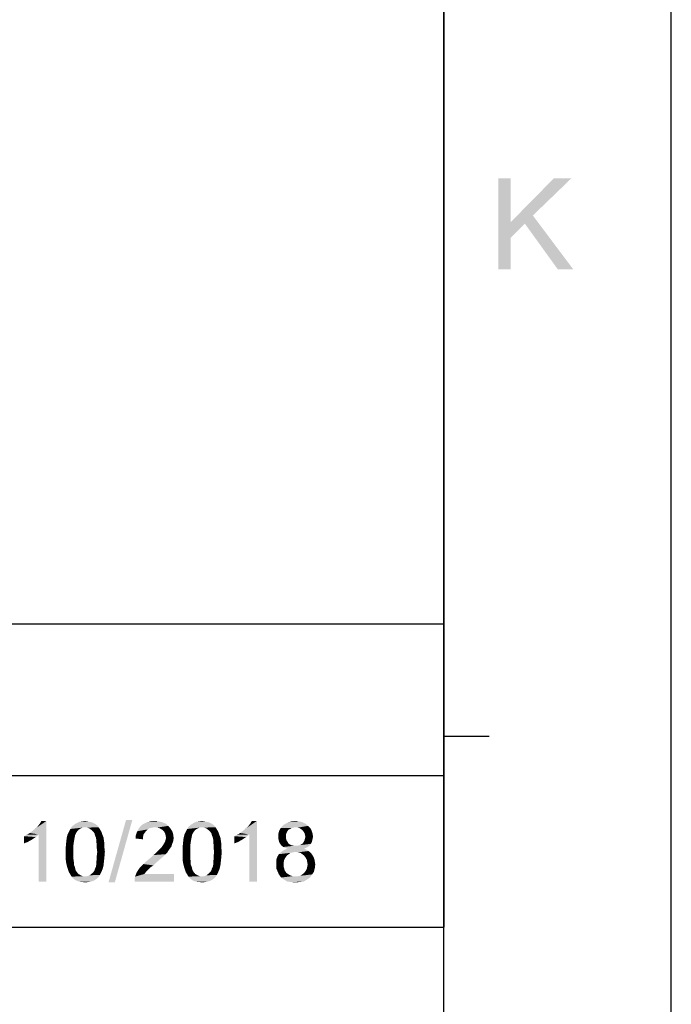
# Model space of a CAD drawing. Extents: x 0 to 1189, y 0 to 841.
# Tile 81 of 96: x 1146 to 1189, y 65 to 130. Entities that reach past the tile are written whole.
import ezdxf

# ---------------------------------------------------------------- set-up
doc = ezdxf.new("R2010")
doc.units = 0
doc.header["$LTSCALE"] = 65.395
doc.layers.get('0').update_dxf_attribs({"linetype": 'CONTINUOUS'})

msp = doc.modelspace()

# ---------------------------------------------------------------- linework, layer by layer
at = {"color": 4, "linetype": 'Continuous'}
msp.add_line((1189, 0), (1189, 841), dxfattribs=at)
at = {"color": 3, "linetype": 'Continuous'}
for p, q in [((1174, 826), (1174, 90)), ((1174, 15), (1174, 826)), ((909, 90), (1174, 90)), ((1037, 90), (1174, 90)), ((1105.5, 90), (1174, 90)), ((1174, 90), (1174, 70)), ((1174, 82.583), (1177, 82.583)), ((1037, 80), (1174, 80)), ((909, 70), (1174, 70)), ((1037, 70), (1174, 70)), ((1037, 70), (1174, 70)), ((1174, 40), (1174, 70))]:
    msp.add_line(p, q, dxfattribs=at)
at = {"color": 1, "linetype": 'Continuous'}
for points in [[(1178.41, 119.358), (1178.41, 116.469), (1177.61, 113.358)], [(1178.41, 119.358), (1177.61, 113.358), (1177.61, 119.358)], [(1182.41, 119.358), (1179.877, 116.913), (1178.41, 116.469)], [(1182.41, 119.358), (1178.41, 116.469), (1181.254, 119.358)], [(1179.343, 116.38), (1178.41, 116.469), (1179.877, 116.913)], [(1181.521, 113.358), (1179.343, 116.38), (1179.877, 116.913)], [(1181.521, 113.358), (1179.877, 116.913), (1182.543, 113.358)], [(1178.41, 116.469), (1178.41, 115.447), (1177.61, 113.358)], [(1178.41, 116.469), (1179.343, 116.38), (1178.41, 115.447)], [(1177.61, 113.358), (1178.41, 115.447), (1178.41, 113.358)]]:
    msp.add_solid(points, dxfattribs=at)
at = {"color": 6, "linetype": 'Continuous'}
for points in [[(1146.721, 76.2), (1146.869, 76.319), (1147.818, 77)], [(1147.314, 76.111), (1146.721, 76.2), (1147.818, 77)], [(1146.869, 76.319), (1147.047, 76.467), (1147.818, 77)], [(1147.047, 76.467), (1147.195, 76.585), (1147.818, 77)], [(1147.195, 76.585), (1147.314, 76.733), (1147.818, 77)], [(1147.314, 76.733), (1147.403, 76.852), (1147.818, 77)], [(1147.314, 73), (1147.314, 76.111), (1147.818, 77)], [(1147.314, 73), (1147.818, 77), (1147.818, 73)], [(1147.818, 77), (1147.403, 76.852), (1147.492, 77)], [(1150.366, 76.585), (1149.388, 76.467), (1149.506, 76.644)], [(1151.166, 76.704), (1149.506, 76.644), (1149.655, 76.763)], [(1150.366, 76.585), (1149.506, 76.644), (1151.166, 76.704)], [(1150.929, 76.852), (1151.047, 76.793), (1149.655, 76.763)], [(1150.929, 76.852), (1149.655, 76.763), (1149.803, 76.852)], [(1149.655, 76.763), (1151.047, 76.793), (1151.166, 76.704)], [(1150.662, 76.941), (1150.81, 76.911), (1149.803, 76.852)], [(1150.662, 76.941), (1149.803, 76.852), (1149.981, 76.941)], [(1149.803, 76.852), (1150.81, 76.911), (1150.929, 76.852)], [(1150.514, 76.97), (1149.981, 76.941), (1150.158, 76.97)], [(1149.981, 76.941), (1150.514, 76.97), (1150.662, 76.941)], [(1150.158, 76.97), (1150.366, 77), (1150.514, 76.97)], [(1150.366, 76.585), (1151.166, 76.704), (1151.255, 76.585)], [(1153.477, 77.059), (1151.906, 72.941), (1153.062, 77.059)], [(1151.906, 72.941), (1153.477, 77.059), (1152.321, 72.941)], [(1155.847, 76.674), (1153.921, 76.526), (1154.069, 76.704)], [(1155.847, 76.674), (1154.958, 76.585), (1153.921, 76.526)], [(1155.669, 76.822), (1154.069, 76.704), (1154.247, 76.822)], [(1154.069, 76.704), (1155.669, 76.822), (1155.847, 76.674)], [(1155.462, 76.911), (1154.247, 76.822), (1154.455, 76.911)], [(1154.247, 76.822), (1155.462, 76.911), (1155.669, 76.822)], [(1155.225, 76.97), (1154.455, 76.911), (1154.692, 76.97)], [(1154.455, 76.911), (1155.225, 76.97), (1155.462, 76.911)], [(1154.692, 76.97), (1154.958, 77), (1155.225, 76.97)], [(1155.106, 76.556), (1154.958, 76.585), (1155.847, 76.674)], [(1155.255, 76.526), (1155.106, 76.556), (1155.847, 76.674)], [(1155.255, 76.526), (1155.847, 76.674), (1155.995, 76.496)], [(1158.069, 76.585), (1157.092, 76.467), (1157.21, 76.644)], [(1158.869, 76.704), (1157.21, 76.644), (1157.358, 76.763)], [(1158.069, 76.585), (1157.21, 76.644), (1158.869, 76.704)], [(1158.632, 76.852), (1158.751, 76.793), (1157.358, 76.763)], [(1158.632, 76.852), (1157.358, 76.763), (1157.506, 76.852)], [(1157.358, 76.763), (1158.751, 76.793), (1158.869, 76.704)], [(1158.366, 76.941), (1158.514, 76.911), (1157.506, 76.852)], [(1158.366, 76.941), (1157.506, 76.852), (1157.684, 76.941)], [(1157.506, 76.852), (1158.514, 76.911), (1158.632, 76.852)], [(1158.218, 76.97), (1157.684, 76.941), (1157.862, 76.97)], [(1157.684, 76.941), (1158.218, 76.97), (1158.366, 76.941)], [(1157.862, 76.97), (1158.069, 77), (1158.218, 76.97)], [(1158.069, 76.585), (1158.869, 76.704), (1158.958, 76.585)], [(1160.588, 76.2), (1160.736, 76.319), (1161.684, 77)], [(1161.181, 76.111), (1160.588, 76.2), (1161.684, 77)], [(1160.736, 76.319), (1160.914, 76.467), (1161.684, 77)], [(1160.914, 76.467), (1161.062, 76.585), (1161.684, 77)], [(1161.062, 76.585), (1161.181, 76.733), (1161.684, 77)], [(1161.181, 76.733), (1161.269, 76.852), (1161.684, 77)], [(1161.181, 73), (1161.181, 76.111), (1161.684, 77)], [(1161.181, 73), (1161.684, 77), (1161.684, 73)], [(1161.684, 77), (1161.269, 76.852), (1161.358, 77)], [(1165.062, 76.674), (1163.255, 76.526), (1163.403, 76.704)], [(1165.062, 76.674), (1164.232, 76.585), (1163.255, 76.526)], [(1164.884, 76.822), (1163.403, 76.704), (1163.581, 76.822)], [(1163.403, 76.704), (1164.884, 76.822), (1165.062, 76.674)], [(1164.706, 76.911), (1163.581, 76.822), (1163.758, 76.911)], [(1163.581, 76.822), (1164.706, 76.911), (1164.884, 76.822)], [(1164.469, 76.97), (1163.758, 76.911), (1163.995, 76.97)], [(1163.758, 76.911), (1164.469, 76.97), (1164.706, 76.911)], [(1163.995, 76.97), (1164.232, 77), (1164.469, 76.97)], [(1164.381, 76.556), (1164.232, 76.585), (1165.062, 76.674)], [(1164.499, 76.526), (1164.381, 76.556), (1165.062, 76.674)], [(1164.499, 76.526), (1165.062, 76.674), (1165.21, 76.526)], [(1146.336, 75.993), (1146.514, 76.081), (1147.314, 76.111)], [(1146.336, 75.993), (1147.314, 76.111), (1147.106, 75.933)], [(1147.106, 75.933), (1146.336, 75.519), (1146.336, 75.993)], [(1147.314, 76.111), (1146.514, 76.081), (1146.721, 76.2)], [(1149.714, 76.081), (1149.151, 75.874), (1149.21, 76.111)], [(1149.714, 76.081), (1149.684, 75.933), (1149.151, 75.874)], [(1149.832, 76.289), (1149.773, 76.2), (1149.21, 76.111)], [(1149.832, 76.289), (1149.21, 76.111), (1149.299, 76.289)], [(1149.21, 76.111), (1149.773, 76.2), (1149.714, 76.081)], [(1149.921, 76.407), (1149.299, 76.289), (1149.388, 76.467)], [(1149.299, 76.289), (1149.921, 76.407), (1149.832, 76.289)], [(1150.366, 76.585), (1150.188, 76.556), (1149.388, 76.467)], [(1150.188, 76.556), (1150.069, 76.496), (1149.388, 76.467)], [(1149.388, 76.467), (1150.069, 76.496), (1149.921, 76.407)], [(1151.255, 76.585), (1150.514, 76.556), (1150.366, 76.585)], [(1150.662, 76.496), (1150.514, 76.556), (1151.255, 76.585)], [(1150.662, 76.496), (1151.255, 76.585), (1151.314, 76.496)], [(1151.314, 76.496), (1150.81, 76.378), (1150.662, 76.496)], [(1150.81, 76.378), (1151.314, 76.496), (1151.403, 76.348)], [(1151.403, 76.348), (1150.929, 76.259), (1150.81, 76.378)], [(1150.929, 76.259), (1151.403, 76.348), (1151.462, 76.23)], [(1151.462, 76.23), (1150.988, 76.17), (1150.929, 76.259)], [(1151.018, 76.052), (1150.988, 76.17), (1151.462, 76.23)], [(1151.018, 76.052), (1151.462, 76.23), (1151.521, 76.052)], [(1151.521, 76.052), (1151.077, 75.904), (1151.018, 76.052)], [(1151.077, 75.904), (1151.521, 76.052), (1151.581, 75.904)], [(1154.188, 75.963), (1153.684, 75.844), (1153.714, 76.081)], [(1153.684, 75.844), (1154.188, 75.963), (1154.188, 75.785)], [(1154.306, 76.23), (1153.714, 76.081), (1153.803, 76.319)], [(1154.306, 76.23), (1154.218, 76.111), (1153.714, 76.081)], [(1153.714, 76.081), (1154.218, 76.111), (1154.188, 75.963)], [(1154.632, 76.526), (1154.484, 76.437), (1153.803, 76.319)], [(1154.632, 76.526), (1153.803, 76.319), (1153.921, 76.526)], [(1154.484, 76.437), (1154.395, 76.348), (1153.803, 76.319)], [(1153.803, 76.319), (1154.395, 76.348), (1154.306, 76.23)], [(1154.958, 76.585), (1154.781, 76.556), (1153.921, 76.526)], [(1153.921, 76.526), (1154.781, 76.556), (1154.632, 76.526)], [(1155.995, 76.496), (1155.373, 76.467), (1155.255, 76.526)], [(1155.492, 76.378), (1155.373, 76.467), (1155.995, 76.496)], [(1155.492, 76.378), (1155.995, 76.496), (1156.114, 76.319)], [(1156.114, 76.319), (1155.581, 76.289), (1155.492, 76.378)], [(1155.64, 76.17), (1155.581, 76.289), (1156.114, 76.319)], [(1155.64, 76.17), (1156.114, 76.319), (1156.173, 76.111)], [(1156.173, 76.111), (1155.669, 76.052), (1155.64, 76.17)], [(1155.699, 75.904), (1155.669, 76.052), (1156.173, 76.111)], [(1155.699, 75.904), (1156.173, 76.111), (1156.203, 75.874)], [(1157.418, 76.081), (1156.855, 75.874), (1156.914, 76.111)], [(1157.418, 76.081), (1157.388, 75.933), (1156.855, 75.874)], [(1157.536, 76.289), (1157.477, 76.2), (1156.914, 76.111)], [(1157.536, 76.289), (1156.914, 76.111), (1157.003, 76.289)], [(1156.914, 76.111), (1157.477, 76.2), (1157.418, 76.081)], [(1157.625, 76.407), (1157.003, 76.289), (1157.092, 76.467)], [(1157.003, 76.289), (1157.625, 76.407), (1157.536, 76.289)], [(1158.069, 76.585), (1157.892, 76.556), (1157.092, 76.467)], [(1157.892, 76.556), (1157.773, 76.496), (1157.092, 76.467)], [(1157.092, 76.467), (1157.773, 76.496), (1157.625, 76.407)], [(1158.958, 76.585), (1158.218, 76.556), (1158.069, 76.585)], [(1158.366, 76.496), (1158.218, 76.556), (1158.958, 76.585)], [(1158.366, 76.496), (1158.958, 76.585), (1159.018, 76.496)], [(1159.018, 76.496), (1158.514, 76.378), (1158.366, 76.496)], [(1158.514, 76.378), (1159.018, 76.496), (1159.106, 76.348)], [(1159.106, 76.348), (1158.632, 76.259), (1158.514, 76.378)], [(1158.632, 76.259), (1159.106, 76.348), (1159.166, 76.23)], [(1159.166, 76.23), (1158.692, 76.17), (1158.632, 76.259)], [(1158.721, 76.052), (1158.692, 76.17), (1159.166, 76.23)], [(1158.721, 76.052), (1159.166, 76.23), (1159.225, 76.052)], [(1159.225, 76.052), (1158.781, 75.904), (1158.721, 76.052)], [(1158.781, 75.904), (1159.225, 76.052), (1159.284, 75.904)], [(1160.203, 75.993), (1160.381, 76.081), (1161.181, 76.111)], [(1160.203, 75.993), (1161.181, 76.111), (1160.973, 75.933)], [(1160.973, 75.933), (1160.203, 75.519), (1160.203, 75.993)], [(1161.181, 76.111), (1160.381, 76.081), (1160.588, 76.2)], [(1163.699, 76.319), (1163.106, 76.17), (1163.166, 76.378)], [(1163.699, 76.319), (1163.64, 76.2), (1163.106, 76.17)], [(1163.106, 76.17), (1163.64, 76.2), (1163.61, 76.111)], [(1163.61, 76.111), (1163.106, 75.963), (1163.106, 76.17)], [(1163.61, 76.111), (1163.61, 75.993), (1163.106, 75.963)], [(1163.106, 75.963), (1163.61, 75.993), (1163.61, 75.844)], [(1163.61, 75.844), (1163.106, 75.815), (1163.106, 75.963)], [(1163.966, 76.526), (1163.877, 76.467), (1163.166, 76.378)], [(1163.966, 76.526), (1163.166, 76.378), (1163.255, 76.526)], [(1163.877, 76.467), (1163.758, 76.407), (1163.166, 76.378)], [(1163.166, 76.378), (1163.758, 76.407), (1163.699, 76.319)], [(1164.232, 76.585), (1164.084, 76.556), (1163.255, 76.526)], [(1163.255, 76.526), (1164.084, 76.556), (1163.966, 76.526)], [(1165.21, 76.526), (1164.588, 76.467), (1164.499, 76.526)], [(1164.706, 76.378), (1164.588, 76.467), (1165.21, 76.526)], [(1164.706, 76.378), (1165.21, 76.526), (1165.299, 76.348)], [(1165.299, 76.348), (1164.766, 76.289), (1164.706, 76.378)], [(1164.825, 76.2), (1164.766, 76.289), (1165.299, 76.348)], [(1164.825, 76.2), (1165.299, 76.348), (1165.358, 76.17)], [(1165.358, 76.17), (1164.855, 76.081), (1164.825, 76.2)], [(1164.884, 75.963), (1164.855, 76.081), (1165.358, 76.17)], [(1165.388, 75.963), (1164.855, 75.844), (1164.884, 75.963)], [(1164.855, 75.844), (1165.388, 75.963), (1165.358, 75.815)], [(1164.884, 75.963), (1165.358, 76.17), (1165.388, 75.963)], [(1147.106, 75.933), (1146.84, 75.756), (1146.336, 75.519)], [(1146.84, 75.756), (1146.573, 75.607), (1146.336, 75.519)], [(1149.625, 75.607), (1149.595, 75.4), (1149.092, 75.281)], [(1149.625, 75.607), (1149.092, 75.281), (1149.121, 75.607)], [(1149.092, 75.281), (1149.595, 75.4), (1149.595, 75.193)], [(1149.655, 75.785), (1149.121, 75.607), (1149.151, 75.874)], [(1149.121, 75.607), (1149.655, 75.785), (1149.625, 75.607)], [(1149.151, 75.874), (1149.684, 75.933), (1149.655, 75.785)], [(1151.581, 75.904), (1151.106, 75.756), (1151.077, 75.904)], [(1151.106, 75.756), (1151.581, 75.904), (1151.61, 75.696)], [(1151.61, 75.696), (1151.106, 75.607), (1151.106, 75.756)], [(1151.106, 75.607), (1151.61, 75.696), (1151.64, 75.489)], [(1151.64, 75.489), (1151.136, 75.4), (1151.106, 75.607)], [(1151.136, 75.4), (1151.64, 75.489), (1151.64, 75.222)], [(1151.64, 75.222), (1151.136, 75.193), (1151.136, 75.4)], [(1156.055, 75.311), (1155.403, 75.252), (1155.462, 75.341)], [(1155.403, 75.252), (1156.055, 75.311), (1155.966, 75.193)], [(1156.084, 75.43), (1155.462, 75.341), (1155.551, 75.489)], [(1155.462, 75.341), (1156.084, 75.43), (1156.055, 75.311)], [(1155.551, 75.489), (1155.64, 75.637), (1156.173, 75.667)], [(1155.551, 75.489), (1156.173, 75.667), (1156.084, 75.43)], [(1156.173, 75.667), (1155.64, 75.637), (1155.669, 75.756)], [(1156.203, 75.874), (1155.669, 75.756), (1155.699, 75.904)], [(1155.669, 75.756), (1156.203, 75.874), (1156.173, 75.667)], [(1157.329, 75.607), (1157.299, 75.4), (1156.795, 75.281)], [(1157.329, 75.607), (1156.795, 75.281), (1156.825, 75.607)], [(1156.795, 75.281), (1157.299, 75.4), (1157.299, 75.193)], [(1157.358, 75.785), (1156.825, 75.607), (1156.855, 75.874)], [(1156.825, 75.607), (1157.358, 75.785), (1157.329, 75.607)], [(1156.855, 75.874), (1157.388, 75.933), (1157.358, 75.785)], [(1159.284, 75.904), (1158.81, 75.756), (1158.781, 75.904)], [(1158.81, 75.756), (1159.284, 75.904), (1159.314, 75.696)], [(1159.314, 75.696), (1158.81, 75.607), (1158.81, 75.756)], [(1158.81, 75.607), (1159.314, 75.696), (1159.344, 75.489)], [(1159.344, 75.489), (1158.84, 75.4), (1158.81, 75.607)], [(1158.84, 75.4), (1159.344, 75.489), (1159.344, 75.222)], [(1159.344, 75.222), (1158.84, 75.193), (1158.84, 75.4)], [(1160.973, 75.933), (1160.706, 75.756), (1160.203, 75.519)], [(1160.706, 75.756), (1160.44, 75.607), (1160.203, 75.519)], [(1163.106, 75.815), (1163.61, 75.844), (1163.64, 75.726)], [(1163.64, 75.726), (1163.136, 75.696), (1163.106, 75.815)], [(1163.136, 75.696), (1163.64, 75.726), (1163.699, 75.637)], [(1163.699, 75.637), (1163.166, 75.578), (1163.136, 75.696)], [(1163.166, 75.578), (1163.699, 75.637), (1163.758, 75.519)], [(1163.758, 75.519), (1163.225, 75.489), (1163.166, 75.578)], [(1163.225, 75.489), (1163.758, 75.519), (1163.847, 75.459)], [(1163.847, 75.459), (1163.314, 75.37), (1163.225, 75.489)], [(1163.847, 75.459), (1163.966, 75.4), (1163.314, 75.37)], [(1163.314, 75.37), (1163.966, 75.4), (1164.084, 75.37)], [(1164.084, 75.37), (1163.432, 75.281), (1163.314, 75.37)], [(1164.381, 75.37), (1165.151, 75.37), (1163.432, 75.281)], [(1164.232, 75.37), (1164.381, 75.37), (1163.432, 75.281)], [(1164.084, 75.37), (1164.232, 75.37), (1163.432, 75.281)], [(1163.432, 75.281), (1165.151, 75.37), (1165.032, 75.281)], [(1164.381, 75.37), (1164.499, 75.4), (1165.24, 75.489)], [(1164.381, 75.37), (1165.24, 75.489), (1165.151, 75.37)], [(1164.499, 75.4), (1164.618, 75.459), (1165.24, 75.489)], [(1165.24, 75.489), (1164.618, 75.459), (1164.706, 75.519)], [(1165.299, 75.578), (1164.706, 75.519), (1164.766, 75.607)], [(1164.706, 75.519), (1165.299, 75.578), (1165.24, 75.489)], [(1165.329, 75.696), (1164.766, 75.607), (1164.825, 75.726)], [(1164.766, 75.607), (1165.329, 75.696), (1165.299, 75.578)], [(1165.358, 75.815), (1164.825, 75.726), (1164.855, 75.844)], [(1164.825, 75.726), (1165.358, 75.815), (1165.329, 75.696)], [(1149.595, 75.193), (1149.092, 74.956), (1149.092, 75.281)], [(1149.092, 74.956), (1149.595, 75.193), (1149.595, 74.956)], [(1149.595, 74.956), (1149.595, 74.719), (1149.092, 74.689)], [(1149.595, 74.956), (1149.092, 74.689), (1149.092, 74.956)], [(1149.092, 74.689), (1149.595, 74.719), (1149.595, 74.511)], [(1149.595, 74.511), (1149.092, 74.422), (1149.092, 74.689)], [(1151.166, 74.956), (1151.136, 75.193), (1151.64, 75.222)], [(1151.669, 74.956), (1151.136, 74.719), (1151.166, 74.956)], [(1151.136, 74.719), (1151.669, 74.956), (1151.64, 74.63)], [(1151.64, 74.63), (1151.136, 74.511), (1151.136, 74.719)], [(1151.166, 74.956), (1151.64, 75.222), (1151.669, 74.956)], [(1154.751, 74.63), (1154.869, 74.748), (1155.669, 74.807)], [(1154.751, 74.63), (1155.669, 74.807), (1155.492, 74.63)], [(1155.669, 74.807), (1154.869, 74.748), (1155.018, 74.867)], [(1155.788, 74.926), (1155.018, 74.867), (1155.136, 74.985)], [(1155.018, 74.867), (1155.788, 74.926), (1155.669, 74.807)], [(1155.877, 75.074), (1155.136, 74.985), (1155.225, 75.074)], [(1155.136, 74.985), (1155.877, 75.074), (1155.788, 74.926)], [(1155.225, 75.074), (1155.314, 75.163), (1155.966, 75.193)], [(1155.225, 75.074), (1155.966, 75.193), (1155.877, 75.074)], [(1155.966, 75.193), (1155.314, 75.163), (1155.403, 75.252)], [(1157.299, 75.193), (1156.795, 74.956), (1156.795, 75.281)], [(1156.795, 74.956), (1157.299, 75.193), (1157.299, 74.956)], [(1157.299, 74.956), (1157.299, 74.719), (1156.795, 74.689)], [(1157.299, 74.956), (1156.795, 74.689), (1156.795, 74.956)], [(1156.795, 74.689), (1157.299, 74.719), (1157.299, 74.511)], [(1157.299, 74.511), (1156.795, 74.422), (1156.795, 74.689)], [(1158.869, 74.956), (1158.84, 75.193), (1159.344, 75.222)], [(1159.373, 74.956), (1158.84, 74.719), (1158.869, 74.956)], [(1158.84, 74.719), (1159.373, 74.956), (1159.344, 74.63)], [(1159.344, 74.63), (1158.84, 74.511), (1158.84, 74.719)], [(1158.869, 74.956), (1159.344, 75.222), (1159.373, 74.956)], [(1163.581, 74.6), (1162.988, 74.511), (1163.047, 74.659)], [(1163.788, 74.807), (1163.669, 74.719), (1163.047, 74.659)], [(1163.788, 74.807), (1163.047, 74.659), (1163.136, 74.807)], [(1163.047, 74.659), (1163.669, 74.719), (1163.581, 74.6)], [(1164.055, 74.926), (1163.906, 74.896), (1163.136, 74.807)], [(1164.055, 74.926), (1163.136, 74.807), (1163.255, 74.926)], [(1163.136, 74.807), (1163.906, 74.896), (1163.788, 74.807)], [(1165.092, 75.015), (1164.232, 74.956), (1163.255, 74.926)], [(1165.092, 75.015), (1163.255, 74.926), (1163.373, 75.015)], [(1163.255, 74.926), (1164.232, 74.956), (1164.055, 74.926)], [(1164.944, 75.104), (1163.373, 75.015), (1163.521, 75.104)], [(1163.373, 75.015), (1164.944, 75.104), (1165.092, 75.015)], [(1165.032, 75.281), (1163.551, 75.222), (1163.432, 75.281)], [(1164.795, 75.163), (1163.521, 75.104), (1163.699, 75.163)], [(1163.521, 75.104), (1164.795, 75.163), (1164.944, 75.104)], [(1163.551, 75.222), (1165.032, 75.281), (1164.914, 75.222)], [(1164.914, 75.222), (1163.699, 75.163), (1163.551, 75.222)], [(1163.699, 75.163), (1164.914, 75.222), (1164.795, 75.163)], [(1164.381, 74.926), (1164.232, 74.956), (1165.092, 75.015)], [(1164.558, 74.896), (1164.381, 74.926), (1165.092, 75.015)], [(1164.558, 74.896), (1165.092, 75.015), (1165.24, 74.896)], [(1165.24, 74.896), (1164.677, 74.807), (1164.558, 74.896)], [(1164.677, 74.807), (1165.24, 74.896), (1165.329, 74.778)], [(1165.329, 74.778), (1164.795, 74.719), (1164.677, 74.807)], [(1164.795, 74.719), (1165.329, 74.778), (1165.418, 74.63)], [(1165.418, 74.63), (1164.884, 74.6), (1164.795, 74.719)], [(1149.092, 74.422), (1149.595, 74.511), (1149.625, 74.304)], [(1149.625, 74.304), (1149.121, 74.215), (1149.092, 74.422)], [(1149.121, 74.215), (1149.625, 74.304), (1149.625, 74.126)], [(1149.625, 74.126), (1149.181, 73.978), (1149.121, 74.215)], [(1149.181, 73.978), (1149.625, 74.126), (1149.684, 73.978)], [(1151.018, 73.859), (1151.077, 73.978), (1151.581, 74.067)], [(1151.018, 73.859), (1151.581, 74.067), (1151.521, 73.83)], [(1151.581, 74.067), (1151.077, 73.978), (1151.106, 74.126)], [(1151.61, 74.333), (1151.106, 74.304), (1151.136, 74.511)], [(1151.106, 74.126), (1151.106, 74.304), (1151.61, 74.333)], [(1151.106, 74.126), (1151.61, 74.333), (1151.581, 74.067)], [(1151.136, 74.511), (1151.64, 74.63), (1151.61, 74.333)], [(1154.692, 73.948), (1153.951, 73.889), (1154.069, 74.007)], [(1154.869, 74.067), (1154.069, 74.007), (1154.218, 74.156)], [(1154.069, 74.007), (1154.869, 74.067), (1154.692, 73.948)], [(1155.047, 74.244), (1154.218, 74.156), (1154.395, 74.333)], [(1154.218, 74.156), (1155.047, 74.244), (1154.869, 74.067)], [(1155.284, 74.452), (1154.395, 74.333), (1154.573, 74.481)], [(1154.395, 74.333), (1155.284, 74.452), (1155.047, 74.244)], [(1155.492, 74.63), (1154.573, 74.481), (1154.751, 74.63)], [(1154.573, 74.481), (1155.492, 74.63), (1155.284, 74.452)], [(1156.795, 74.422), (1157.299, 74.511), (1157.329, 74.304)], [(1157.329, 74.304), (1156.825, 74.215), (1156.795, 74.422)], [(1156.825, 74.215), (1157.329, 74.304), (1157.329, 74.126)], [(1157.329, 74.126), (1156.884, 73.978), (1156.825, 74.215)], [(1156.884, 73.978), (1157.329, 74.126), (1157.388, 73.978)], [(1158.721, 73.859), (1158.781, 73.978), (1159.284, 74.067)], [(1158.721, 73.859), (1159.284, 74.067), (1159.225, 73.83)], [(1159.284, 74.067), (1158.781, 73.978), (1158.81, 74.126)], [(1159.314, 74.333), (1158.81, 74.304), (1158.84, 74.511)], [(1158.81, 74.126), (1158.81, 74.304), (1159.314, 74.333)], [(1158.81, 74.126), (1159.314, 74.333), (1159.284, 74.067)], [(1158.84, 74.511), (1159.344, 74.63), (1159.314, 74.333)], [(1163.492, 74.452), (1162.958, 74.333), (1162.988, 74.511)], [(1162.958, 74.333), (1163.492, 74.452), (1163.462, 74.304)], [(1163.462, 74.304), (1162.958, 74.156), (1162.958, 74.333)], [(1162.958, 74.156), (1163.462, 74.304), (1163.462, 74.156)], [(1163.462, 74.156), (1163.462, 73.948), (1162.958, 73.889)], [(1163.462, 74.156), (1162.958, 73.889), (1162.958, 74.156)], [(1162.988, 74.511), (1163.581, 74.6), (1163.492, 74.452)], [(1164.884, 74.6), (1165.418, 74.63), (1165.477, 74.481)], [(1165.477, 74.481), (1164.973, 74.452), (1164.884, 74.6)], [(1165.003, 74.304), (1164.973, 74.452), (1165.477, 74.481)], [(1165.003, 74.304), (1165.477, 74.481), (1165.506, 74.304)], [(1165.506, 74.304), (1165.032, 74.126), (1165.003, 74.304)], [(1165.536, 74.126), (1165.003, 73.978), (1165.032, 74.126)], [(1165.003, 73.978), (1165.536, 74.126), (1165.506, 73.889)], [(1165.032, 74.126), (1165.506, 74.304), (1165.536, 74.126)], [(1149.684, 73.978), (1149.24, 73.8), (1149.181, 73.978)], [(1149.684, 73.978), (1149.714, 73.859), (1149.24, 73.8)], [(1149.24, 73.8), (1149.714, 73.859), (1149.744, 73.741)], [(1149.744, 73.741), (1149.299, 73.622), (1149.24, 73.8)], [(1149.744, 73.741), (1149.803, 73.652), (1149.299, 73.622)], [(1149.299, 73.622), (1149.803, 73.652), (1149.921, 73.504)], [(1149.921, 73.504), (1149.388, 73.474), (1149.299, 73.622)], [(1149.388, 73.474), (1149.921, 73.504), (1150.069, 73.415)], [(1150.069, 73.415), (1149.477, 73.326), (1149.388, 73.474)], [(1150.069, 73.415), (1150.218, 73.356), (1149.477, 73.326)], [(1150.366, 73.356), (1150.514, 73.356), (1149.477, 73.326)], [(1150.218, 73.356), (1150.366, 73.356), (1149.477, 73.326)], [(1151.225, 73.267), (1149.477, 73.326), (1150.514, 73.356)], [(1150.514, 73.356), (1150.662, 73.415), (1151.344, 73.444)], [(1150.514, 73.356), (1151.344, 73.444), (1151.225, 73.267)], [(1151.344, 73.444), (1150.662, 73.415), (1150.81, 73.533)], [(1151.432, 73.622), (1150.81, 73.533), (1150.929, 73.652)], [(1150.81, 73.533), (1151.432, 73.622), (1151.344, 73.444)], [(1150.929, 73.652), (1150.988, 73.741), (1151.521, 73.83)], [(1150.929, 73.652), (1151.521, 73.83), (1151.432, 73.622)], [(1151.521, 73.83), (1150.988, 73.741), (1151.018, 73.859)], [(1153.625, 73.178), (1153.655, 73.326), (1156.232, 73.504)], [(1153.625, 73), (1153.625, 73.178), (1156.232, 73.504)], [(1153.625, 73), (1156.232, 73.504), (1156.232, 73)], [(1154.366, 73.622), (1154.277, 73.504), (1153.655, 73.326)], [(1154.366, 73.622), (1153.655, 73.326), (1153.773, 73.622)], [(1154.277, 73.504), (1156.232, 73.504), (1153.655, 73.326)], [(1154.573, 73.83), (1153.773, 73.622), (1153.951, 73.889)], [(1154.573, 73.83), (1154.484, 73.741), (1153.773, 73.622)], [(1153.773, 73.622), (1154.484, 73.741), (1154.366, 73.622)], [(1153.951, 73.889), (1154.692, 73.948), (1154.573, 73.83)], [(1157.388, 73.978), (1156.944, 73.8), (1156.884, 73.978)], [(1157.388, 73.978), (1157.418, 73.859), (1156.944, 73.8)], [(1156.944, 73.8), (1157.418, 73.859), (1157.447, 73.741)], [(1157.447, 73.741), (1157.003, 73.622), (1156.944, 73.8)], [(1157.447, 73.741), (1157.506, 73.652), (1157.003, 73.622)], [(1157.003, 73.622), (1157.506, 73.652), (1157.625, 73.504)], [(1157.625, 73.504), (1157.092, 73.474), (1157.003, 73.622)], [(1157.092, 73.474), (1157.625, 73.504), (1157.773, 73.415)], [(1157.773, 73.415), (1157.181, 73.326), (1157.092, 73.474)], [(1157.773, 73.415), (1157.921, 73.356), (1157.181, 73.326)], [(1158.069, 73.356), (1158.218, 73.356), (1157.181, 73.326)], [(1157.921, 73.356), (1158.069, 73.356), (1157.181, 73.326)], [(1158.929, 73.267), (1157.181, 73.326), (1158.218, 73.356)], [(1158.218, 73.356), (1158.366, 73.415), (1159.047, 73.444)], [(1158.218, 73.356), (1159.047, 73.444), (1158.929, 73.267)], [(1159.047, 73.444), (1158.366, 73.415), (1158.514, 73.533)], [(1159.136, 73.622), (1158.514, 73.533), (1158.632, 73.652)], [(1158.514, 73.533), (1159.136, 73.622), (1159.047, 73.444)], [(1158.632, 73.652), (1158.692, 73.741), (1159.225, 73.83)], [(1158.632, 73.652), (1159.225, 73.83), (1159.136, 73.622)], [(1159.225, 73.83), (1158.692, 73.741), (1158.721, 73.859)], [(1162.958, 73.889), (1163.462, 73.948), (1163.521, 73.741)], [(1163.521, 73.741), (1163.047, 73.681), (1162.958, 73.889)], [(1163.047, 73.681), (1163.521, 73.741), (1163.581, 73.652)], [(1163.581, 73.652), (1163.136, 73.474), (1163.047, 73.681)], [(1163.581, 73.652), (1163.64, 73.563), (1163.136, 73.474)], [(1163.64, 73.563), (1163.729, 73.504), (1163.136, 73.474)], [(1163.136, 73.474), (1163.729, 73.504), (1163.818, 73.444)], [(1163.818, 73.444), (1163.284, 73.267), (1163.136, 73.474)], [(1163.818, 73.444), (1164.025, 73.356), (1163.284, 73.267)], [(1164.232, 73.356), (1164.41, 73.356), (1163.284, 73.267)], [(1164.025, 73.356), (1164.232, 73.356), (1163.284, 73.267)], [(1165.181, 73.267), (1163.284, 73.267), (1164.41, 73.356)], [(1164.41, 73.356), (1164.558, 73.385), (1165.329, 73.474)], [(1164.41, 73.356), (1165.329, 73.474), (1165.181, 73.267)], [(1165.329, 73.474), (1164.558, 73.385), (1164.677, 73.474)], [(1164.677, 73.474), (1164.795, 73.563), (1165.447, 73.652)], [(1164.677, 73.474), (1165.447, 73.652), (1165.329, 73.474)], [(1165.447, 73.652), (1164.795, 73.563), (1164.884, 73.681)], [(1164.884, 73.681), (1164.973, 73.83), (1165.506, 73.889)], [(1164.884, 73.681), (1165.506, 73.889), (1165.447, 73.652)], [(1165.506, 73.889), (1164.973, 73.83), (1165.003, 73.978)], [(1151.225, 73.267), (1149.566, 73.237), (1149.477, 73.326)], [(1149.655, 73.148), (1149.566, 73.237), (1151.225, 73.267)], [(1149.655, 73.148), (1151.225, 73.267), (1151.077, 73.148)], [(1151.077, 73.148), (1149.744, 73.089), (1149.655, 73.148)], [(1149.744, 73.089), (1151.077, 73.148), (1150.929, 73.059)], [(1150.929, 73.059), (1149.862, 73.03), (1149.744, 73.089)], [(1149.981, 73), (1149.862, 73.03), (1150.929, 73.059)], [(1149.981, 73), (1150.929, 73.059), (1150.751, 73)], [(1150.751, 73), (1150.099, 72.97), (1149.981, 73)], [(1150.218, 72.97), (1150.099, 72.97), (1150.751, 73)], [(1150.218, 72.97), (1150.751, 73), (1150.573, 72.97)], [(1150.573, 72.97), (1150.366, 72.941), (1150.218, 72.97)], [(1158.929, 73.267), (1157.269, 73.237), (1157.181, 73.326)], [(1157.358, 73.148), (1157.269, 73.237), (1158.929, 73.267)], [(1157.358, 73.148), (1158.929, 73.267), (1158.781, 73.148)], [(1158.781, 73.148), (1157.447, 73.089), (1157.358, 73.148)], [(1157.447, 73.089), (1158.781, 73.148), (1158.632, 73.059)], [(1158.632, 73.059), (1157.566, 73.03), (1157.447, 73.089)], [(1157.684, 73), (1157.566, 73.03), (1158.632, 73.059)], [(1157.684, 73), (1158.632, 73.059), (1158.455, 73)], [(1158.455, 73), (1157.803, 72.97), (1157.684, 73)], [(1157.921, 72.97), (1157.803, 72.97), (1158.455, 73)], [(1157.921, 72.97), (1158.455, 73), (1158.277, 72.97)], [(1158.277, 72.97), (1158.069, 72.941), (1157.921, 72.97)], [(1165.181, 73.267), (1163.492, 73.119), (1163.284, 73.267)], [(1163.492, 73.119), (1165.181, 73.267), (1164.973, 73.119)], [(1164.973, 73.119), (1163.699, 73), (1163.492, 73.119)], [(1163.699, 73), (1164.973, 73.119), (1164.766, 73)], [(1164.766, 73), (1163.966, 72.97), (1163.699, 73)], [(1163.966, 72.97), (1164.766, 73), (1164.499, 72.97)], [(1164.499, 72.97), (1164.232, 72.941), (1163.966, 72.97)]]:
    msp.add_solid(points, dxfattribs=at)

doc.saveas('drawing.dxf')
